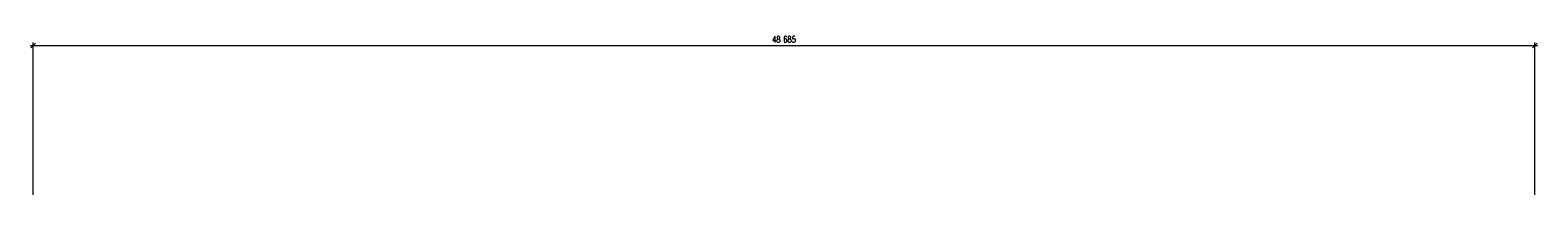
# Model space of a CAD drawing. Header units: millimetres. Extents: x -33711 to 544341, y -222428 to 596511.
# Tile 1 of 256: x -33711 to 15175, y 149055 to 154742. Entities that reach past the tile are written whole.
import ezdxf

# ---------------------------------------------------------------- set-up
doc = ezdxf.new("R2010")
doc.units = ezdxf.units.MM
doc.layers.add('IN_KOTY', color=4, linetype='Continuous', lineweight=13)
doc.styles.add('Koty', font='romand.shx', dxfattribs={"width": 0.8})
doc.dimstyles.new('IN_100', dxfattribs={"dimtxt": 200, "dimasz": 150, "dimexe": 100, "dimexo": 350, "dimgap": 100, "dimtad": 1, "dimdec": 4, "dimrnd": 5, "dimdsep": 46, "dimlunit": 6, "dimtxsty": 'Koty', "dimblk": 'OBLIQUE', "dimcen": 40, "dimdle": 100, "dimclrd": 256, "dimclrt": 7, "dimadec": 0, "dimazin": 0, "dimtfac": 1, "dimtdec": 4, "dimtmove": 1, "dimatfit": 3, "dimldrblk": 'ARCHTICK', "dimfxl": 500, "dimtolj": 1, "dimtzin": 0, "dimlwd": -1, "dimlwe": -1, "dimarcsym": 0})

# ---------------------------------------------------------------- blocks, each defined once
blk = doc.blocks.new('_Oblique')
at = {"color": 0, "linetype": 'ByBlock', "lineweight": -2}
blk.add_line((-0.5, -0.5), (0.5, 0.5), dxfattribs=at)
blk = doc.blocks.new('*D10')
at = {"layer": 'DEFPOINTS', "color": 0, "transparency": 16777216}
for p in [(15075, 154243), (-33611, 149055), (15075, 149055)]:
    blk.add_point(p, dxfattribs=at)
at = {"layer": 'IN_KOTY', "transparency": 16777216}
blk.add_line((-33711, 154243), (15175, 154243), dxfattribs=at)
at = {"layer": 'IN_KOTY', "color": 0, "transparency": 16777216}
for p, q in [((-33611, 149405), (-33611, 154343)), ((15075, 149405), (15075, 154343))]:
    blk.add_line(p, q, dxfattribs=at)
at = {"layer": 'IN_KOTY', "transparency": 16777216, "xscale": 150, "yscale": 150, "zscale": 150, "rotation": 180}
blk.add_blockref('_Oblique', (-33611, 154243), dxfattribs=at)
at = {"layer": 'IN_KOTY', "transparency": 16777216, "xscale": 150, "yscale": 150, "zscale": 150}
blk.add_blockref('_Oblique', (15075, 154243), dxfattribs=at)
at = {"layer": 'IN_KOTY', "color": 7, "transparency": 16777216, "insert": (-9268, 154443), "char_height": 200, "attachment_point": 5, "style": 'Koty'}
blk.add_mtext('\\A1;48\xa0685', dxfattribs=at)
blk = doc.blocks.new('_ArchTick')
at = {"color": 0, "linetype": 'ByBlock', "lineweight": 13, "const_width": 0.15}
blk.add_lwpolyline([(-0.5, -0.5), (0.5, 0.5)], dxfattribs=at)

msp = doc.modelspace()

# ---------------------------------------------------------------- dimensions: what is measured, and where the dimension line sits
at = {"layer": 'IN_KOTY'}
dim = msp.add_linear_dim(base=(15075.46207, 154243.46547), p1=(-33610.53793, 149055.04677), p2=(15075.46207, 149055.04677), dimstyle='IN_100', dxfattribs=at)
dim.commit()
dim.dimension.update_dxf_attribs({"geometry": '*D10', "text_midpoint": (-9267.53793, 154443.46547)})

doc.saveas('drawing.dxf')
